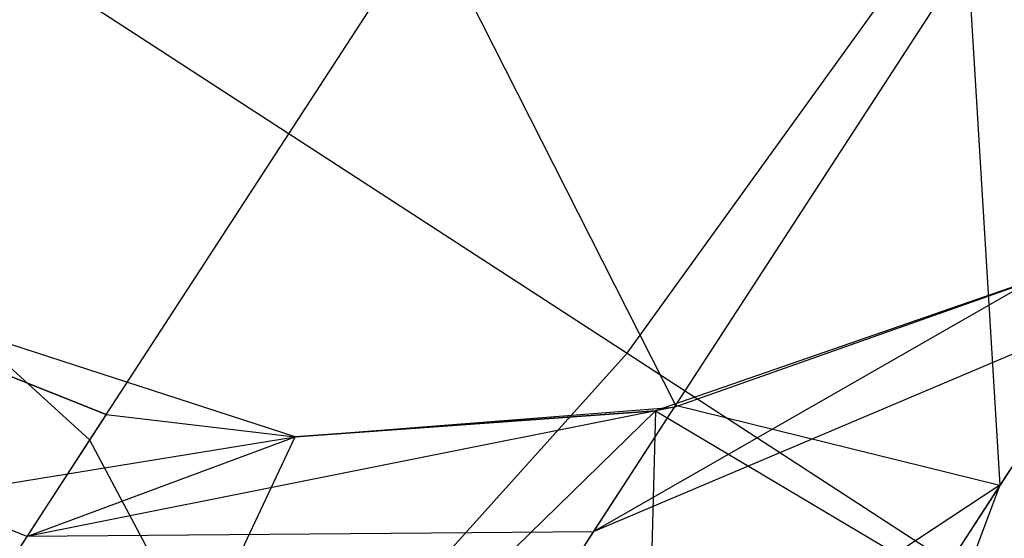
# Model space of a CAD drawing. Extents: x 1.6 to 24.9, y -15.7 to 0.
# Tile 163 of 246: x 10.785 to 11.116, y -3.939 to -3.765. Entities that reach past the tile are written whole.
import ezdxf

# ---------------------------------------------------------------- set-up
doc = ezdxf.new("R2010")
doc.units = 0
doc.header["$LTSCALE"] = 2.54
doc.layers.get('0').update_dxf_attribs({"color": 13, "linetype": 'CONTINUOUS'})

# ---------------------------------------------------------------- blocks, each defined once
blk = doc.blocks.new('ARES-203-D_STL')
at = {"color": 0}
for p, q in [((10.98938, -3.87698, 19.78044), (11.18847, -3.60096, 19.83164)), ((10.98938, -3.87698, 19.78044), (11.18847, -3.60096, 19.83164)), ((11.26393, -3.69185, 5.9038), (11.11486, -3.9214, 5.20005)), ((11.26393, -3.69185, 5.9038), (11.11486, -3.9214, 5.20005)), ((10.71826, -3.70091, 19.83164), (10.98938, -3.87698, 19.78044)), ((10.71826, -3.70091, 19.83164), (10.98938, -3.87698, 19.78044)), ((10.92259, -3.73055, 4.73458), (10.80854, -3.90618, 4.39779)), ((10.92259, -3.73055, 4.73458), (10.80854, -3.90618, 4.39779)), ((10.92259, -3.73055, 4.73458), (11.00568, -3.89448, 4.78727)), ((10.92259, -3.73055, 4.73458), (11.00568, -3.89448, 4.78727)), ((11.10392, -3.74321, 5.13162), (11.00568, -3.89448, 4.78727)), ((11.10392, -3.74321, 5.13162), (11.00568, -3.89448, 4.78727)), ((11.10392, -3.74321, 5.13162), (11.11486, -3.9214, 5.20005)), ((11.10392, -3.74321, 5.13162), (11.11486, -3.9214, 5.20005)), ((10.66812, -3.77812, 4.37694), (10.80854, -3.90618, 4.39779)), ((10.66812, -3.77812, 4.37694), (10.80854, -3.90618, 4.39779)), ((10.63652, -3.82678, 7.39346), (10.81409, -3.89763, 7.39346)), ((10.81409, -3.89763, 7.39346), (10.63652, -3.82678, 17.80065)), ((10.81409, -3.89763, 7.39346), (10.63652, -3.82678, 17.80065)), ((10.87775, -3.90516, 17.80065), (10.63652, -3.82678, 17.80065)), ((10.63652, -3.82678, 7.39346), (10.81409, -3.89763, 7.39346)), ((10.87775, -3.90516, 17.80065), (10.63652, -3.82678, 17.80065)), ((11.12584, -3.85243, 7.39346), (10.97799, -3.93713, 6.71938)), ((11.12584, -3.85243, 7.39346), (10.97799, -3.93713, 6.71938)), ((11.12584, -3.85243, 17.80065), (10.99893, -3.89643, 17.80065)), ((11.12584, -3.85243, 17.80065), (10.99893, -3.89643, 17.80065)), ((11.00527, -3.89512, 7.39346), (11.12584, -3.85243, 17.80065)), ((11.00527, -3.89512, 7.39346), (11.12584, -3.85243, 7.39346)), ((11.00527, -3.89512, 7.39346), (11.12584, -3.85243, 17.80065)), ((11.00527, -3.89512, 7.39346), (11.12584, -3.85243, 7.39346)), ((11.1527, -3.86312, 6.69589), (10.97799, -3.93713, 6.71938)), ((11.1527, -3.86312, 6.69589), (10.97799, -3.93713, 6.71938)), ((11.1527, -3.86312, 6.69589), (11.06859, -3.99263, 6.01345)), ((11.1527, -3.86312, 6.69589), (11.06859, -3.99263, 6.01345)), ((10.78745, -3.93865, 6.73508), (10.6101, -3.86746, 6.74059)), ((10.78745, -3.93865, 6.73508), (10.6101, -3.86746, 6.74059)), ((10.78188, -4.10786, 19.63185), (10.98938, -3.87698, 19.78044)), ((10.78188, -4.10786, 19.63185), (10.98938, -3.87698, 19.78044)), ((10.98938, -3.87698, 19.78044), (11.23397, -4.03582, 19.63185)), ((10.98938, -3.87698, 19.78044), (11.23397, -4.03582, 19.63185)), ((11.00527, -3.89512, 7.39346), (10.78745, -3.93865, 6.73508)), ((11.00527, -3.89512, 7.39346), (10.78745, -3.93865, 6.73508)), ((10.87775, -3.90516, 7.39346), (11.00527, -3.89512, 7.39346)), ((10.87775, -3.90516, 7.39346), (11.00527, -3.89512, 7.39346)), ((11.00568, -3.89448, 4.78727), (10.89389, -4.06663, 4.45715)), ((11.00568, -3.89448, 4.78727), (10.89389, -4.06663, 4.45715)), ((11.00527, -3.89512, 7.39346), (10.97799, -3.93713, 6.71938)), ((11.00527, -3.89512, 7.39346), (10.97799, -3.93713, 6.71938)), ((11.00527, -3.89512, 7.39346), (10.99893, -3.89643, 17.80065)), ((11.00527, -3.89512, 7.39346), (10.99893, -3.89643, 17.80065)), ((11.00568, -3.89448, 4.78727), (11.11486, -3.9214, 5.20005)), ((11.00568, -3.89448, 4.78727), (11.11486, -3.9214, 5.20005)), ((10.78188, -4.10786, 17.93912), (10.99893, -3.89643, 17.80065)), ((10.78188, -4.10786, 17.93912), (10.99893, -3.89643, 17.80065)), ((10.81409, -3.89763, 7.39346), (10.78745, -3.93865, 6.73508)), ((10.81409, -3.89763, 7.39346), (10.78745, -3.93865, 6.73508)), ((10.81409, -3.89763, 7.39346), (10.87775, -3.90516, 17.80065)), ((10.81409, -3.89763, 7.39346), (10.87775, -3.90516, 17.80065)), ((10.81409, -3.89763, 7.39346), (10.87775, -3.90516, 7.39346)), ((10.81409, -3.89763, 7.39346), (10.87775, -3.90516, 7.39346)), ((10.87775, -3.90516, 7.39346), (10.99893, -3.89643, 17.80065)), ((10.99893, -3.89643, 17.80065), (10.87775, -3.90516, 17.80065)), ((10.87775, -3.90516, 7.39346), (10.99893, -3.89643, 17.80065)), ((10.99893, -3.89643, 17.80065), (10.87775, -3.90516, 17.80065)), ((10.99893, -3.89643, 17.80065), (10.98994, -4.24298, 18.06552)), ((10.99893, -3.89643, 17.80065), (10.98994, -4.24298, 18.06552)), ((10.99893, -3.89643, 17.80065), (11.23397, -4.03582, 17.93912)), ((10.99893, -3.89643, 17.80065), (11.23397, -4.03582, 17.93912)), ((10.55125, -3.95809, 17.89556), (10.87775, -3.90516, 17.80065)), ((10.55125, -3.95809, 17.89556), (10.87775, -3.90516, 17.80065)), ((10.78188, -4.10786, 17.93912), (10.87775, -3.90516, 17.80065)), ((10.78188, -4.10786, 17.93912), (10.87775, -3.90516, 17.80065)), ((10.78745, -3.93865, 6.73508), (10.87775, -3.90516, 7.39346)), ((10.78745, -3.93865, 6.73508), (10.87775, -3.90516, 7.39346)), ((10.87775, -3.90516, 7.39346), (10.87775, -3.90516, 17.80065)), ((10.87775, -3.90516, 7.39346), (10.87775, -3.90516, 17.80065)), ((10.80854, -3.90618, 4.39779), (10.68093, -4.10268, 4.07641)), ((10.80854, -3.90618, 4.39779), (10.68093, -4.10268, 4.07641)), ((10.80854, -3.90618, 4.39779), (10.89389, -4.06663, 4.45715)), ((10.80854, -3.90618, 4.39779), (10.89389, -4.06663, 4.45715)), ((11.11486, -3.9214, 5.20005), (10.89389, -4.06663, 4.45715)), ((11.11486, -3.9214, 5.20005), (10.89389, -4.06663, 4.45715)), ((11.11486, -3.9214, 5.20005), (10.91118, -4.23503, 4.54599)), ((11.11486, -3.9214, 5.20005), (10.91118, -4.23503, 4.54599)), ((11.11486, -3.9214, 5.20005), (11.05396, -4.08365, 5.28077)), ((11.11486, -3.9214, 5.20005), (11.05396, -4.08365, 5.28077)), ((10.78745, -3.93865, 6.73508), (10.70807, -4.06089, 6.09098)), ((10.78745, -3.93865, 6.73508), (10.70807, -4.06089, 6.09098)), ((10.97799, -3.93713, 6.71938), (10.78745, -3.93865, 6.73508)), ((10.97799, -3.93713, 6.71938), (10.78745, -3.93865, 6.73508)), ((10.97799, -3.93713, 6.71938), (10.89671, -4.06228, 6.05992)), ((10.97799, -3.93713, 6.71938), (10.89671, -4.06228, 6.05992))]:
    blk.add_line(p, q, dxfattribs=at)

msp = doc.modelspace()

# ---------------------------------------------------------------- block references
at = {"color": 0}
msp.add_blockref('ARES-203-D_STL', (0, 0), dxfattribs=at)

doc.saveas('drawing.dxf')
